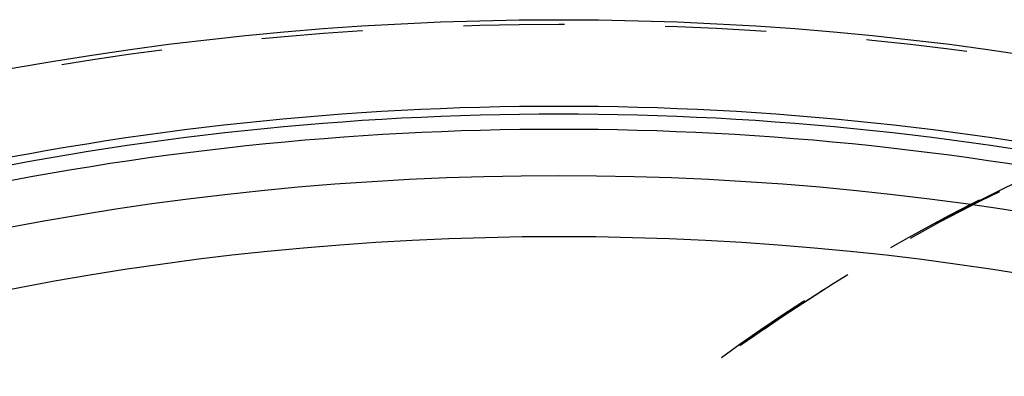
# Model space of a CAD drawing. Header units: millimetres. Extents: x 201 to 797, y 302 to 698.
# Tile 12 of 17: x 369 to 433, y 675 to 698. Entities that reach past the tile are written whole.
import ezdxf

# ---------------------------------------------------------------- set-up
doc = ezdxf.new("R2010")
doc.units = ezdxf.units.MM
doc.header["$LTSCALE"] = 65.185185
doc.linetypes.add('HIDDEN', pattern=[0.2, 0.1, -0.1])
doc.layers.add('KONST.EL_MIT_GEO', color=7, linetype='CONTINUOUS')

msp = doc.modelspace()

# ---------------------------------------------------------------- linework, layer by layer
at = {"layer": 'KONST.EL_MIT_GEO', "color": 7, "linetype": 'CONTINUOUS'}
for radius in [198, 187.939, 184]:
    msp.add_circle((404.313, 500), radius, dxfattribs=at)
at = {"layer": 'KONST.EL_MIT_GEO', "color": 8, "linetype": 'HIDDEN'}
msp.add_circle((404.313, 500), 197.707, dxfattribs=at)
at = {"layer": 'KONST.EL_MIT_GEO', "color": 7, "linetype": 'CONTINUOUS'}
for radius, start, end in [(192.401, 77.83019, 102.16981), (191.898, 77.83761, 102.16239), (190.914, 77.84144, 102.15856), (192.401, 107.83019, 72.16981), (191.898, 107.83761, 72.16239), (190.914, 107.84144, 72.15856)]:
    msp.add_arc((404.313, 500), radius, start, end, dxfattribs=at)
at = {"layer": 'KONST.EL_MIT_GEO', "color": 8, "linetype": 'HIDDEN'}
for points, knots in [([(478.853, 302), (469.66, 302), (450.845, 304.668), (424.148, 316.341), (399.765, 335.069), (370.703, 369.281), (350.855, 413.217), (340.615, 461.478), (337.952, 500), (340.615, 538.522), (350.855, 586.783), (370.703, 630.719), (399.765, 664.931), (424.148, 683.659), (450.845, 695.332), (469.66, 698), (478.853, 698)], [0, 0, 0, 0, 0.051692, 0.105258, 0.162132, 0.223055, 0.356218, 0.427422, 0.5, 0.572578, 0.643782, 0.776945, 0.837868, 0.894742, 0.948308, 1, 1, 1, 1]), ([(404.632, 668.044), (411.093, 673.725), (424.736, 683.708), (440.18, 690.669), (447.978, 693.15)], [0, 0, 0, 0, 0.512501, 1, 1, 1, 1]), ([(405.715, 668.925), (412.085, 674.403), (425.508, 684.017), (440.642, 690.699), (448.275, 693.077)], [0, 0, 0, 0, 0.512407, 1, 1, 1, 1])]:
    msp.add_open_spline(points, degree=3, knots=knots, dxfattribs=at)

doc.saveas('drawing.dxf')
